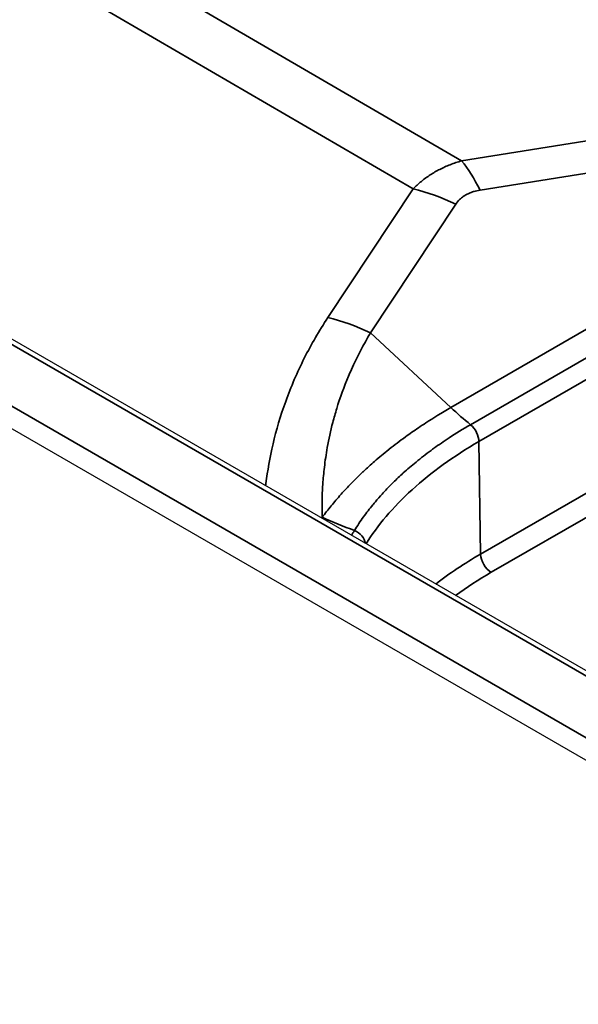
# Model space of a CAD drawing. Header units: millimetres. Extents: x -11430 to 11430, y -488 to 4365.
# Tile 8 of 95: x 2057 to 2066, y 1230 to 1246. Entities that reach past the tile are written whole.
import ezdxf

# ---------------------------------------------------------------- set-up
doc = ezdxf.new("R2010")
doc.units = ezdxf.units.MM
doc.header["$LTSCALE"] = 15
doc.layers.add('_Sichtbarkanten', color=7, linetype='Continuous', lineweight=25)
doc.layers.add('Sichtbar schmal (ISO)', color=7, linetype='Continuous', lineweight=35)

msp = doc.modelspace()

# ---------------------------------------------------------------- linework, layer by layer
at = {"layer": '_Sichtbarkanten'}
for p, q in [((2293.486, 1103.838), (2047.886, 1245.636)), ((2292.004, 1103.209), (2046.638, 1244.871))]:
    msp.add_line(p, q, dxfattribs=at)
at = {"layer": 'Sichtbar schmal (ISO)'}
for p, q in [((2064.109, 1243.542), (2057.581, 1247.35)), ((2063.302, 1243.076), (2056.774, 1246.884)), ((2293.361, 1103.826), (2047.761, 1245.623)), ((2046.865, 1245.113), (2292.478, 1103.308)), ((2067.274, 1244.05), (2064.109, 1243.542)), ((2067.58, 1243.564), (2064.415, 1243.057)), ((2063.302, 1243.076), (2061.888, 1240.94)), ((2064.012, 1242.824), (2062.598, 1240.688)), ((2068.912, 1242.324), (2063.93, 1239.448)), ((2069.239, 1242.039), (2064.258, 1239.163)), ((2069.384, 1241.763), (2064.396, 1238.883)), ((2062.598, 1240.688), (2063.93, 1239.448)), ((2069.412, 1239.895), (2064.424, 1237.014)), ((2069.589, 1239.592), (2064.6, 1236.712)), ((2064.424, 1237.014), (2064.396, 1238.883))]:
    msp.add_line(p, q, dxfattribs=at)
for centre, major_axis, ratio, start_param, end_param in [((2063.898, 1241.403), (0.396, -2.468), 0.393812, 2.240031, 2.552527), ((2063.495, 1241.17), (2.085, -1.38), 0.678392, 1.764791, 2.077288), ((2062.081, 1239.034), (2.085, -1.38), 0.678392, 1.764791, 2.077288), ((2064.964, 1242.755), (-2.5, 4.33), 0.57735, 2.059502, 2.155001), ((2064.221, 1238.982), (0.121, -0.219), 0.577886, 0.813709, 2.165714), ((2063.362, 1241.209), (4.454, -2.271), 0.781584, 4.758691, 4.874689), ((2062.278, 1237.216), (0.212, -0.132), 0.775006, 0.556595, 1.79876), ((2070.041, 1233.771), (-7.944, 0), 0.57735, 5.497787, 5.64118), ((2064.6, 1236.916), (-0.125, 0.217), 0.57735, 0.802851, 2.356194), ((2070.041, 1233.571), (-7.694, 0), 0.57735, 5.497787, 5.613667)]:
    msp.add_ellipse(centre, major_axis=major_axis, ratio=ratio, start_param=start_param, end_param=end_param, dxfattribs=at)
for points, knots in [([(2064.109, 1243.542), (2064.044, 1243.524), (2063.981, 1243.503), (2063.921, 1243.479), (2063.861, 1243.456), (2063.803, 1243.43), (2063.748, 1243.402), (2063.693, 1243.374), (2063.64, 1243.343), (2063.589, 1243.31), (2063.538, 1243.277), (2063.489, 1243.241), (2063.441, 1243.202), (2063.393, 1243.163), (2063.347, 1243.121), (2063.302, 1243.076)], [0.000001, 0.000001, 0.000001, 0.000001, 0.2, 0.2, 0.2, 0.4, 0.4, 0.4, 0.6, 0.6, 0.6, 0.8, 0.8, 0.8, 1, 1, 1, 1]), ([(2064.415, 1243.057), (2064.38, 1243.051), (2064.347, 1243.044), (2064.315, 1243.035), (2064.313, 1243.034), (2064.311, 1243.033), (2064.308, 1243.033), (2064.28, 1243.024), (2064.254, 1243.014), (2064.229, 1243.003), (2064.225, 1243.001), (2064.22, 1242.999), (2064.216, 1242.997), (2064.192, 1242.986), (2064.17, 1242.974), (2064.149, 1242.96), (2064.145, 1242.957), (2064.141, 1242.954), (2064.137, 1242.952), (2064.115, 1242.936), (2064.095, 1242.92), (2064.076, 1242.901), (2064.073, 1242.899), (2064.071, 1242.897), (2064.069, 1242.894), (2064.048, 1242.873), (2064.029, 1242.849), (2064.012, 1242.824)], [0.0000019, 0.0000019, 0.0000019, 0.0000019, 0.1857224, 0.1857224, 0.1857224, 0.2, 0.2, 0.2, 0.3703593, 0.3703593, 0.3703593, 0.4, 0.4, 0.4, 0.5667831, 0.5667831, 0.5667831, 0.6, 0.6, 0.6, 0.7776074, 0.7776074, 0.7776074, 0.8, 0.8, 0.8, 1, 1, 1, 1]), ([(2061.888, 1240.94), (2061.745, 1240.723), (2061.615, 1240.5), (2061.498, 1240.267), (2061.381, 1240.034), (2061.276, 1239.79), (2061.189, 1239.55), (2061.102, 1239.309), (2061.033, 1239.071), (2060.979, 1238.843), (2060.926, 1238.615), (2060.887, 1238.397), (2060.861, 1238.189), (2060.859, 1238.175), (2060.857, 1238.162), (2060.855, 1238.148)], [0, 0, 0, 0, 0.0833333, 0.0833333, 0.0833333, 0.1666667, 0.1666667, 0.1666667, 0.25, 0.25, 0.25, 0.3333333, 0.3333333, 0.3333333, 0.338959, 0.338959, 0.338959, 0.338959]), ([(2062.598, 1240.688), (2062.48, 1240.493), (2062.374, 1240.291), (2062.28, 1240.08), (2062.263, 1240.044), (2062.247, 1240.007), (2062.231, 1239.969), (2062.157, 1239.793), (2062.091, 1239.611), (2062.036, 1239.43), (2062.012, 1239.354), (2061.991, 1239.277), (2061.971, 1239.201), (2061.934, 1239.06), (2061.904, 1238.92), (2061.88, 1238.784), (2061.86, 1238.672), (2061.844, 1238.563), (2061.831, 1238.456), (2061.82, 1238.361), (2061.811, 1238.268), (2061.805, 1238.178), (2061.796, 1238.041), (2061.792, 1237.909), (2061.792, 1237.782), (2061.792, 1237.729), (2061.793, 1237.677), (2061.795, 1237.626)], [0, 0, 0, 0, 0.2, 0.2, 0.2, 0.2349202, 0.2349202, 0.2349202, 0.4, 0.4, 0.4, 0.4701221, 0.4701221, 0.4701221, 0.6, 0.6, 0.6, 0.7061681, 0.7061681, 0.7061681, 0.8, 0.8, 0.8, 0.9411383, 0.9411383, 0.9411383, 1, 1, 1, 1]), ([(2063.93, 1239.448), (2063.779, 1239.36), (2063.641, 1239.275), (2063.517, 1239.194), (2063.474, 1239.166), (2063.433, 1239.139), (2063.393, 1239.112), (2063.317, 1239.061), (2063.246, 1239.011), (2063.18, 1238.963), (2063.082, 1238.891), (2062.992, 1238.823), (2062.909, 1238.757), (2062.907, 1238.755), (2062.904, 1238.753), (2062.901, 1238.751), (2062.816, 1238.683), (2062.738, 1238.618), (2062.665, 1238.554), (2062.6, 1238.498), (2062.539, 1238.442), (2062.481, 1238.387), (2062.474, 1238.381), (2062.467, 1238.375), (2062.461, 1238.368), (2062.396, 1238.308), (2062.335, 1238.247), (2062.276, 1238.187), (2062.219, 1238.127), (2062.163, 1238.068), (2062.108, 1238.007), (2062.107, 1238.006), (2062.106, 1238.004), (2062.104, 1238.003), (2062.049, 1237.941), (2061.995, 1237.878), (2061.944, 1237.815), (2061.892, 1237.753), (2061.842, 1237.689), (2061.795, 1237.626)], [0, 0, 0, 0, 0.111111, 0.111111, 0.111111, 0.149484, 0.149484, 0.149484, 0.222222, 0.222222, 0.222222, 0.329693, 0.329693, 0.329693, 0.333333, 0.333333, 0.333333, 0.444444, 0.444444, 0.444444, 0.544049, 0.544049, 0.544049, 0.555556, 0.555556, 0.555556, 0.666667, 0.666667, 0.666667, 0.775023, 0.775023, 0.775023, 0.777778, 0.777778, 0.777778, 0.888889, 0.888889, 0.888889, 1, 1, 1, 1]), ([(2064.258, 1239.163), (2064.134, 1239.092), (2064.015, 1239.018), (2063.9, 1238.943), (2063.814, 1238.887), (2063.73, 1238.83), (2063.649, 1238.771), (2063.633, 1238.76), (2063.617, 1238.748), (2063.602, 1238.736), (2063.516, 1238.673), (2063.432, 1238.609), (2063.352, 1238.543), (2063.279, 1238.483), (2063.208, 1238.423), (2063.14, 1238.361), (2063.133, 1238.355), (2063.127, 1238.349), (2063.12, 1238.343), (2063.063, 1238.291), (2063.008, 1238.238), (2062.955, 1238.185), (2062.897, 1238.128), (2062.842, 1238.071), (2062.789, 1238.012), (2062.751, 1237.97), (2062.713, 1237.927), (2062.677, 1237.884), (2062.663, 1237.867), (2062.648, 1237.85), (2062.634, 1237.832), (2062.58, 1237.766), (2062.529, 1237.7), (2062.481, 1237.633), (2062.427, 1237.558), (2062.377, 1237.482), (2062.33, 1237.406)], [0, 0, 0, 0, 0.1433864, 0.1433864, 0.1433864, 0.25, 0.25, 0.25, 0.2711155, 0.2711155, 0.2711155, 0.3855181, 0.3855181, 0.3855181, 0.4897919, 0.4897919, 0.4897919, 0.5, 0.5, 0.5, 0.5874702, 0.5874702, 0.5874702, 0.6816109, 0.6816109, 0.6816109, 0.75, 0.75, 0.75, 0.7778201, 0.7778201, 0.7778201, 0.882309, 0.882309, 0.882309, 1, 1, 1, 1]), ([(2064.396, 1238.883), (2064.186, 1238.762), (2063.988, 1238.634), (2063.803, 1238.501), (2063.618, 1238.367), (2063.445, 1238.228), (2063.287, 1238.084), (2063.128, 1237.939), (2062.983, 1237.79), (2062.854, 1237.637), (2062.729, 1237.489), (2062.618, 1237.338), (2062.522, 1237.185)], [0, 0, 0, 0, 0.25, 0.25, 0.25, 0.5, 0.5, 0.5, 0.75, 0.75, 0.75, 0.9927343, 0.9927343, 0.9927343, 0.9927343])]:
    msp.add_open_spline(points, degree=3, knots=knots, dxfattribs=at)
for points in [[(2061.791, 1237.607), (2061.792, 1237.614), (2061.793, 1237.62), (2061.795, 1237.626)], [(2062.33, 1237.406), (2062.313, 1237.379), (2062.296, 1237.352), (2062.281, 1237.325)]]:
    msp.add_open_spline(points, degree=3, dxfattribs=at)

doc.saveas('drawing.dxf')
